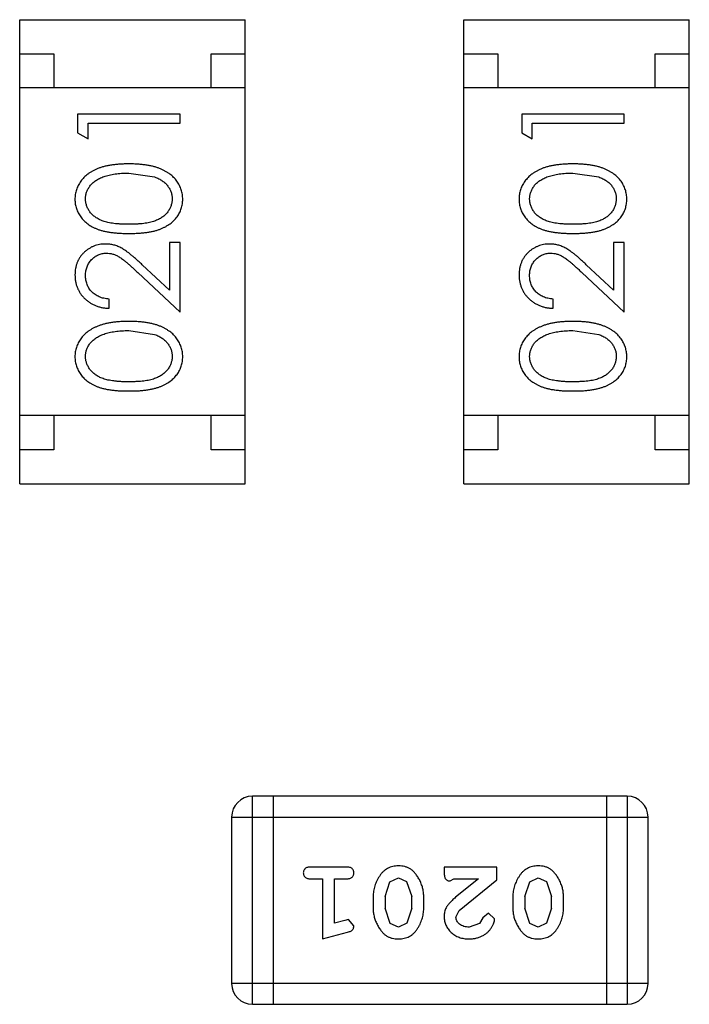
# Model space of a CAD drawing. Header units: millimetres. Extents: x -47 to 199, y -56 to 203.
# Tile 7 of 157: x 10.801 to 11.781, y 25.842 to 27.284. Entities that reach past the tile are written whole.
import ezdxf

# ---------------------------------------------------------------- set-up
doc = ezdxf.new("R2010")
doc.units = ezdxf.units.MM
doc.header["$LTSCALE"] = 1.21
doc.header["$MEASUREMENT"] = 0
doc.layers.get('0').update_dxf_attribs({"linetype": 'CONTINUOUS'})

msp = doc.modelspace()

# ---------------------------------------------------------------- linework, layer by layer
at = {"color": 7, "linetype": 'Continuous'}
for p, q in [((10.8011, 26.6043), (10.8011, 27.2843)), ((10.8011, 27.2843), (11.1311, 27.2843)), ((11.1311, 26.6043), (11.1311, 27.2843)), ((11.4511, 26.6043), (11.4511, 27.2843)), ((11.4511, 27.2843), (11.7811, 27.2843)), ((11.7811, 26.6043), (11.7811, 27.2843)), ((10.8011, 27.2343), (10.8511, 27.2343)), ((10.8511, 27.2343), (10.8511, 27.1843)), ((11.0811, 27.1843), (11.0811, 27.2343)), ((11.0811, 27.2343), (11.1311, 27.2343)), ((11.4511, 27.2343), (11.5011, 27.2343)), ((11.5011, 27.2343), (11.5011, 27.1843)), ((11.7311, 27.1843), (11.7311, 27.2343)), ((11.7311, 27.2343), (11.7811, 27.2343)), ((11.1311, 27.1843), (10.8011, 27.1843)), ((11.7811, 27.1843), (11.4511, 27.1843)), ((10.8858, 27.1461), (10.8858, 27.1184)), ((11.0358, 27.1461), (10.8858, 27.1461)), ((10.9012, 27.1096), (10.9012, 27.1327)), ((10.9012, 27.1327), (11.0358, 27.1327)), ((11.0358, 27.1327), (11.0358, 27.1461)), ((11.5358, 27.1461), (11.5358, 27.1184)), ((11.6858, 27.1461), (11.5358, 27.1461)), ((11.5512, 27.1096), (11.5512, 27.1327)), ((11.5512, 27.1327), (11.6858, 27.1327)), ((11.6858, 27.1327), (11.6858, 27.1461)), ((10.8858, 27.1184), (10.9012, 27.1096)), ((11.5358, 27.1184), (11.5512, 27.1096)), ((10.9608, 27.0596), (10.9985, 27.0539)), ((11.6108, 27.0596), (11.6485, 27.0539)), ((11.0204, 26.9577), (11.0204, 26.8879)), ((11.0358, 26.9577), (11.0204, 26.9577)), ((11.0358, 26.8557), (11.0358, 26.9577)), ((11.6704, 26.9577), (11.6704, 26.8879)), ((11.6858, 26.9577), (11.6704, 26.9577)), ((11.6858, 26.8557), (11.6858, 26.9577)), ((11.0204, 26.8879), (10.9804, 26.9254)), ((11.6704, 26.8879), (11.6304, 26.9254)), ((10.9738, 26.9139), (11.0358, 26.8557)), ((11.6237, 26.9139), (11.6858, 26.8557)), ((10.932, 26.8615), (10.932, 26.875)), ((11.582, 26.8615), (11.582, 26.875)), ((10.9608, 26.8288), (10.9985, 26.8231)), ((11.6108, 26.8288), (11.6485, 26.8231)), ((11.1311, 26.7043), (10.8011, 26.7043)), ((10.8511, 26.7043), (10.8511, 26.6543)), ((11.0811, 26.6543), (11.0811, 26.7043)), ((11.7811, 26.7043), (11.4511, 26.7043)), ((11.5011, 26.7043), (11.5011, 26.6543)), ((11.7311, 26.6543), (11.7311, 26.7043)), ((10.8511, 26.6543), (10.8011, 26.6543)), ((11.1311, 26.6543), (11.0811, 26.6543)), ((11.5011, 26.6543), (11.4511, 26.6543)), ((11.7811, 26.6543), (11.7311, 26.6543)), ((10.8011, 26.6043), (11.1311, 26.6043)), ((11.4511, 26.6043), (11.7811, 26.6043)), ((11.1417, 25.8419), (11.1417, 26.1467)), ((11.6903, 26.1467), (11.1417, 26.1467)), ((11.1721, 26.1467), (11.1721, 25.8419)), ((11.6598, 26.1467), (11.6598, 25.8419)), ((11.6903, 26.1467), (11.6903, 25.8419)), ((11.1112, 26.1162), (11.1112, 25.8724)), ((11.1112, 26.1162), (11.7208, 26.1162)), ((11.7208, 25.8724), (11.7208, 26.1162)), ((11.2791, 26.043), (11.2272, 26.043)), ((11.4223, 26.043), (11.4223, 26.0352)), ((11.4994, 26.043), (11.4223, 26.043)), ((11.4994, 26.0242), (11.4994, 26.043)), ((11.2272, 26.0257), (11.2445, 26.0257)), ((11.2445, 26.0257), (11.2445, 25.9376)), ((11.2618, 25.9608), (11.2618, 26.0257)), ((11.2618, 26.0257), (11.2791, 26.0257)), ((11.343, 26.0215), (11.3553, 26.0273)), ((11.3553, 26.0273), (11.3674, 26.022)), ((11.3674, 26.022), (11.3751, 25.9997)), ((11.4309, 26.0226), (11.4364, 26.0257)), ((11.4364, 26.0257), (11.4726, 26.0257)), ((11.4726, 26.0257), (11.439, 25.9987)), ((11.4444, 25.9792), (11.4994, 26.0242)), ((11.5475, 26.0215), (11.5598, 26.0273)), ((11.5598, 26.0273), (11.572, 26.022)), ((11.572, 26.022), (11.5796, 25.9997)), ((11.3358, 25.9997), (11.343, 26.0215)), ((11.5403, 25.9997), (11.5475, 26.0215)), ((11.3185, 26), (11.3185, 25.9823)), ((11.3358, 25.9997), (11.3358, 25.9825)), ((11.3751, 25.9825), (11.3751, 25.9997)), ((11.3924, 25.9823), (11.3924, 26)), ((11.523, 26), (11.523, 25.9823)), ((11.5403, 25.9997), (11.5403, 25.9825)), ((11.5796, 25.9825), (11.5796, 25.9997)), ((11.5969, 25.9823), (11.5969, 26)), ((11.3433, 25.9602), (11.3358, 25.9825)), ((11.3751, 25.9825), (11.3678, 25.9608)), ((11.4396, 25.9695), (11.4444, 25.9792)), ((11.5478, 25.9602), (11.5403, 25.9825)), ((11.5796, 25.9825), (11.5723, 25.9608)), ((11.2768, 25.9649), (11.2618, 25.9608)), ((11.2822, 25.966), (11.2768, 25.9649)), ((11.2901, 25.9567), (11.2822, 25.966)), ((11.4789, 25.9688), (11.4739, 25.9603)), ((11.4874, 25.9754), (11.4789, 25.9688)), ((11.4962, 25.967), (11.4874, 25.9754)), ((11.3555, 25.955), (11.3433, 25.9602)), ((11.3678, 25.9608), (11.3555, 25.955)), ((11.4739, 25.9603), (11.4591, 25.955)), ((11.56, 25.955), (11.5478, 25.9602)), ((11.5723, 25.9608), (11.56, 25.955)), ((11.2445, 25.9376), (11.2811, 25.9475)), ((11.7208, 25.8724), (11.1112, 25.8724)), ((11.1417, 25.8419), (11.6903, 25.8419))]:
    msp.add_line(p, q, dxfattribs=at)
for centre, start, end in [((11.1417, 26.1162), 90, 180), ((11.6903, 26.1162), 0, 90), ((11.1417, 25.8724), 180, 270), ((11.6903, 25.8724), 270, 0)]:
    msp.add_arc(centre, 0.0305, start, end, dxfattribs=at)
for points, knots in [([(10.9609, 27.0731), (10.9586, 27.073), (10.9541, 27.073), (10.9475, 27.0727), (10.9413, 27.0721), (10.9355, 27.0714), (10.93, 27.0704), (10.9249, 27.0693), (10.9201, 27.0679), (10.9157, 27.0663), (10.9116, 27.0645), (10.9078, 27.0625), (10.9042, 27.0604), (10.9009, 27.0582), (10.8979, 27.0558), (10.8951, 27.0532), (10.8926, 27.0505), (10.8904, 27.0476), (10.8884, 27.0446), (10.8867, 27.0415), (10.8852, 27.0384), (10.884, 27.0351), (10.8831, 27.0318), (10.8824, 27.0284), (10.882, 27.0248), (10.882, 27.0225), (10.882, 27.0213)], [0, 0, 0, 0, 0.065278, 0.127205, 0.186168, 0.241675, 0.294115, 0.343609, 0.390387, 0.434463, 0.476646, 0.517002, 0.555936, 0.593716, 0.630057, 0.665601, 0.700745, 0.734917, 0.768681, 0.802087, 0.834849, 0.867433, 0.900138, 0.932806, 0.966212, 1, 1, 1, 1]), ([(11.0397, 27.0213), (11.0397, 27.0225), (11.0396, 27.0248), (11.0392, 27.0284), (11.0385, 27.0318), (11.0376, 27.0351), (11.0364, 27.0384), (11.0349, 27.0416), (11.0332, 27.0447), (11.0312, 27.0477), (11.0289, 27.0506), (11.0264, 27.0533), (11.0236, 27.0559), (11.0206, 27.0583), (11.0173, 27.0606), (11.0137, 27.0627), (11.0099, 27.0646), (11.0059, 27.0664), (11.0015, 27.068), (10.9967, 27.0693), (10.9916, 27.0705), (10.9862, 27.0714), (10.9804, 27.0721), (10.9742, 27.0727), (10.9677, 27.073), (10.9632, 27.073), (10.9609, 27.0731)], [0, 0, 0, 0, 0.033824, 0.067298, 0.10028, 0.133019, 0.165736, 0.198792, 0.232372, 0.266409, 0.301016, 0.336196, 0.371972, 0.408574, 0.446394, 0.485225, 0.525372, 0.567224, 0.611081, 0.65775, 0.70702, 0.759235, 0.814484, 0.873227, 0.934937, 1, 1, 1, 1]), ([(11.6109, 27.0731), (11.6086, 27.073), (11.6041, 27.073), (11.5975, 27.0727), (11.5913, 27.0721), (11.5855, 27.0714), (11.58, 27.0704), (11.5749, 27.0693), (11.5701, 27.0679), (11.5657, 27.0663), (11.5616, 27.0645), (11.5578, 27.0625), (11.5542, 27.0604), (11.5509, 27.0582), (11.5479, 27.0558), (11.5451, 27.0532), (11.5426, 27.0505), (11.5404, 27.0476), (11.5384, 27.0446), (11.5367, 27.0415), (11.5352, 27.0384), (11.534, 27.0351), (11.5331, 27.0318), (11.5324, 27.0284), (11.532, 27.0248), (11.532, 27.0225), (11.532, 27.0213)], [0, 0, 0, 0, 0.065278, 0.127205, 0.186168, 0.241675, 0.294115, 0.343609, 0.390387, 0.434463, 0.476646, 0.517002, 0.555936, 0.593716, 0.630057, 0.665601, 0.700745, 0.734917, 0.768681, 0.802087, 0.834849, 0.867433, 0.900138, 0.932806, 0.966212, 1, 1, 1, 1]), ([(11.6897, 27.0213), (11.6897, 27.0225), (11.6896, 27.0248), (11.6892, 27.0284), (11.6885, 27.0318), (11.6876, 27.0351), (11.6864, 27.0384), (11.6849, 27.0416), (11.6832, 27.0447), (11.6812, 27.0477), (11.6789, 27.0506), (11.6764, 27.0533), (11.6736, 27.0559), (11.6706, 27.0583), (11.6673, 27.0606), (11.6637, 27.0627), (11.6599, 27.0646), (11.6558, 27.0664), (11.6515, 27.068), (11.6467, 27.0693), (11.6416, 27.0705), (11.6362, 27.0714), (11.6304, 27.0721), (11.6242, 27.0727), (11.6176, 27.073), (11.6132, 27.073), (11.6109, 27.0731)], [0, 0, 0, 0, 0.033824, 0.067298, 0.10028, 0.133019, 0.165736, 0.198792, 0.232372, 0.266409, 0.301016, 0.336196, 0.371972, 0.408574, 0.446394, 0.485225, 0.525372, 0.567224, 0.611081, 0.65775, 0.70702, 0.759235, 0.814484, 0.873227, 0.934937, 1, 1, 1, 1]), ([(10.8974, 27.0217), (10.8975, 27.0234), (10.8976, 27.0267), (10.8989, 27.0315), (10.901, 27.0362), (10.9033, 27.0399), (10.9056, 27.0428), (10.9076, 27.0448), (10.9099, 27.0468), (10.9123, 27.0486), (10.9151, 27.0503), (10.918, 27.0518), (10.9212, 27.0533), (10.9246, 27.0546), (10.9283, 27.0558), (10.9322, 27.0568), (10.9364, 27.0576), (10.9408, 27.0584), (10.9454, 27.0589), (10.9503, 27.0593), (10.9555, 27.0595), (10.959, 27.0596), (10.9608, 27.0596)], [0, 0, 0, 0, 0.059689, 0.119507, 0.181075, 0.246162, 0.279894, 0.314468, 0.350403, 0.387474, 0.426147, 0.466624, 0.508745, 0.553328, 0.600058, 0.649177, 0.700552, 0.754894, 0.811825, 0.871514, 0.934319, 1, 1, 1, 1]), ([(10.9985, 27.0539), (10.9996, 27.0535), (11.0016, 27.0528), (11.0046, 27.0514), (11.0073, 27.05), (11.0098, 27.0484), (11.0121, 27.0466), (11.0143, 27.0448), (11.0162, 27.0428), (11.0184, 27.04), (11.0208, 27.0363), (11.0228, 27.0316), (11.0241, 27.0267), (11.0242, 27.0234), (11.0243, 27.0217)], [0, 0, 0, 0, 0.075949, 0.148549, 0.218996, 0.286119, 0.351826, 0.416074, 0.478265, 0.540325, 0.660405, 0.774606, 0.887187, 1, 1, 1, 1]), ([(11.5474, 27.0217), (11.5474, 27.0234), (11.5476, 27.0267), (11.5489, 27.0315), (11.551, 27.0362), (11.5533, 27.0399), (11.5556, 27.0428), (11.5576, 27.0448), (11.5599, 27.0468), (11.5623, 27.0486), (11.5651, 27.0503), (11.568, 27.0518), (11.5712, 27.0533), (11.5746, 27.0546), (11.5783, 27.0558), (11.5822, 27.0568), (11.5864, 27.0576), (11.5908, 27.0584), (11.5954, 27.0589), (11.6003, 27.0593), (11.6055, 27.0595), (11.609, 27.0596), (11.6108, 27.0596)], [0, 0, 0, 0, 0.059689, 0.119507, 0.181075, 0.246162, 0.279894, 0.314468, 0.350403, 0.387474, 0.426147, 0.466624, 0.508745, 0.553328, 0.600058, 0.649177, 0.700552, 0.754894, 0.811825, 0.871514, 0.934319, 1, 1, 1, 1]), ([(11.6485, 27.0539), (11.6496, 27.0535), (11.6516, 27.0528), (11.6546, 27.0514), (11.6573, 27.05), (11.6598, 27.0484), (11.6621, 27.0466), (11.6643, 27.0448), (11.6662, 27.0428), (11.6684, 27.04), (11.6708, 27.0363), (11.6728, 27.0316), (11.6741, 27.0267), (11.6742, 27.0234), (11.6743, 27.0217)], [0, 0, 0, 0, 0.075949, 0.148549, 0.218996, 0.286119, 0.351826, 0.416074, 0.478265, 0.540325, 0.660405, 0.774606, 0.887187, 1, 1, 1, 1]), ([(10.882, 27.0213), (10.882, 27.0201), (10.882, 27.0178), (10.8825, 27.0143), (10.8831, 27.0109), (10.8841, 27.0077), (10.8852, 27.0044), (10.8867, 27.0013), (10.8884, 26.9983), (10.8903, 26.9953), (10.8926, 26.9925), (10.895, 26.9899), (10.8977, 26.9874), (10.9007, 26.9851), (10.9039, 26.9829), (10.9073, 26.9809), (10.911, 26.9791), (10.915, 26.9774), (10.9193, 26.9759), (10.924, 26.9746), (10.9291, 26.9735), (10.9347, 26.9727), (10.9406, 26.972), (10.947, 26.9715), (10.9538, 26.9712), (10.9585, 26.9711), (10.9609, 26.9711)], [0, 0, 0, 0, 0.033742, 0.066533, 0.099153, 0.13154, 0.164087, 0.196563, 0.229707, 0.263315, 0.297504, 0.331686, 0.366482, 0.4021, 0.438958, 0.476748, 0.515985, 0.556589, 0.599519, 0.645765, 0.695487, 0.748721, 0.805687, 0.866754, 0.931405, 1, 1, 1, 1]), ([(10.9608, 26.9846), (10.9588, 26.9846), (10.9549, 26.9846), (10.9492, 26.9849), (10.944, 26.9852), (10.9391, 26.9857), (10.9345, 26.9863), (10.9304, 26.9872), (10.9266, 26.9881), (10.9232, 26.9892), (10.9201, 26.9904), (10.9172, 26.9918), (10.9145, 26.9933), (10.912, 26.9949), (10.9097, 26.9966), (10.9075, 26.9985), (10.9056, 27.0005), (10.9034, 27.0034), (10.901, 27.0071), (10.8989, 27.0118), (10.8976, 27.0168), (10.8975, 27.0201), (10.8974, 27.0217)], [0, 0, 0, 0, 0.073302, 0.142286, 0.206253, 0.266017, 0.321612, 0.372532, 0.419497, 0.462398, 0.502825, 0.541489, 0.579034, 0.615143, 0.650298, 0.684912, 0.718701, 0.752189, 0.817245, 0.879117, 0.939613, 1, 1, 1, 1]), ([(11.0243, 27.0217), (11.0242, 27.0201), (11.024, 27.0168), (11.0227, 27.0119), (11.0207, 27.0072), (11.0183, 27.0034), (11.016, 27.0005), (11.0141, 26.9985), (11.0119, 26.9966), (11.0096, 26.9948), (11.0071, 26.9932), (11.0044, 26.9917), (11.0015, 26.9904), (10.9984, 26.9891), (10.995, 26.988), (10.9912, 26.9871), (10.987, 26.9864), (10.9825, 26.9857), (10.9776, 26.9852), (10.9724, 26.9849), (10.9667, 26.9846), (10.9628, 26.9846), (10.9608, 26.9846)], [0, 0, 0, 0, 0.060034, 0.120278, 0.182348, 0.247919, 0.281641, 0.315701, 0.350322, 0.385703, 0.421819, 0.459196, 0.497866, 0.538301, 0.58121, 0.628183, 0.679403, 0.734699, 0.794074, 0.858416, 0.927049, 1, 1, 1, 1]), ([(10.9609, 26.9711), (10.9633, 26.9711), (10.9679, 26.9712), (10.9747, 26.9715), (10.981, 26.972), (10.987, 26.9727), (10.9925, 26.9736), (10.9977, 26.9746), (11.0024, 26.976), (11.0067, 26.9775), (11.0107, 26.9792), (11.0144, 26.981), (11.0179, 26.9831), (11.0211, 26.9852), (11.0241, 26.9875), (11.0268, 26.99), (11.0292, 26.9927), (11.0314, 26.9955), (11.0334, 26.9984), (11.035, 27.0014), (11.0365, 27.0045), (11.0376, 27.0077), (11.0386, 27.011), (11.0392, 27.0143), (11.0396, 27.0178), (11.0397, 27.0201), (11.0397, 27.0213)], [0, 0, 0, 0, 0.068113, 0.132564, 0.193427, 0.250218, 0.303569, 0.353576, 0.400235, 0.443586, 0.484619, 0.524292, 0.56238, 0.599049, 0.63494, 0.669782, 0.704009, 0.737842, 0.771098, 0.803896, 0.836415, 0.868639, 0.900715, 0.933378, 0.966213, 1, 1, 1, 1]), ([(11.532, 27.0213), (11.532, 27.0201), (11.532, 27.0178), (11.5324, 27.0143), (11.5331, 27.0109), (11.534, 27.0077), (11.5352, 27.0044), (11.5367, 27.0013), (11.5384, 26.9983), (11.5403, 26.9953), (11.5426, 26.9925), (11.545, 26.9899), (11.5477, 26.9874), (11.5507, 26.9851), (11.5539, 26.9829), (11.5573, 26.9809), (11.561, 26.9791), (11.565, 26.9774), (11.5693, 26.9759), (11.574, 26.9746), (11.5791, 26.9735), (11.5847, 26.9727), (11.5906, 26.972), (11.597, 26.9715), (11.6038, 26.9712), (11.6085, 26.9711), (11.6109, 26.9711)], [0, 0, 0, 0, 0.033742, 0.066533, 0.099153, 0.13154, 0.164087, 0.196563, 0.229707, 0.263315, 0.297504, 0.331686, 0.366482, 0.4021, 0.438958, 0.476748, 0.515985, 0.556589, 0.599519, 0.645765, 0.695487, 0.748721, 0.805687, 0.866754, 0.931405, 1, 1, 1, 1]), ([(11.6108, 26.9846), (11.6088, 26.9846), (11.6049, 26.9846), (11.5992, 26.9849), (11.594, 26.9852), (11.5891, 26.9857), (11.5845, 26.9863), (11.5804, 26.9872), (11.5766, 26.9881), (11.5732, 26.9892), (11.5701, 26.9904), (11.5672, 26.9918), (11.5645, 26.9933), (11.562, 26.9949), (11.5597, 26.9966), (11.5575, 26.9985), (11.5556, 27.0005), (11.5534, 27.0034), (11.551, 27.0071), (11.5489, 27.0118), (11.5476, 27.0168), (11.5474, 27.0201), (11.5474, 27.0217)], [0, 0, 0, 0, 0.073302, 0.142286, 0.206253, 0.266017, 0.321612, 0.372532, 0.419497, 0.462398, 0.502825, 0.541489, 0.579034, 0.615143, 0.650298, 0.684912, 0.718701, 0.752189, 0.817245, 0.879117, 0.939613, 1, 1, 1, 1]), ([(11.6743, 27.0217), (11.6742, 27.0201), (11.674, 27.0168), (11.6727, 27.0119), (11.6707, 27.0072), (11.6683, 27.0034), (11.666, 27.0005), (11.6641, 26.9985), (11.6619, 26.9966), (11.6596, 26.9948), (11.6571, 26.9932), (11.6544, 26.9917), (11.6515, 26.9904), (11.6484, 26.9891), (11.645, 26.988), (11.6412, 26.9871), (11.637, 26.9864), (11.6325, 26.9857), (11.6276, 26.9852), (11.6224, 26.9849), (11.6167, 26.9846), (11.6128, 26.9846), (11.6108, 26.9846)], [0, 0, 0, 0, 0.060034, 0.120278, 0.182348, 0.247919, 0.281641, 0.315701, 0.350322, 0.385703, 0.421819, 0.459196, 0.497866, 0.538301, 0.58121, 0.628183, 0.679403, 0.734699, 0.794074, 0.858416, 0.927049, 1, 1, 1, 1]), ([(11.6109, 26.9711), (11.6133, 26.9711), (11.6179, 26.9712), (11.6247, 26.9715), (11.631, 26.972), (11.637, 26.9727), (11.6425, 26.9736), (11.6477, 26.9746), (11.6524, 26.976), (11.6567, 26.9775), (11.6607, 26.9792), (11.6644, 26.981), (11.6679, 26.9831), (11.6711, 26.9852), (11.6741, 26.9875), (11.6768, 26.99), (11.6792, 26.9927), (11.6814, 26.9955), (11.6834, 26.9984), (11.685, 27.0014), (11.6865, 27.0045), (11.6876, 27.0077), (11.6885, 27.011), (11.6892, 27.0143), (11.6896, 27.0178), (11.6896, 27.0201), (11.6897, 27.0213)], [0, 0, 0, 0, 0.068113, 0.132564, 0.193427, 0.250218, 0.303569, 0.353576, 0.400235, 0.443586, 0.484619, 0.524292, 0.56238, 0.599049, 0.63494, 0.669782, 0.704009, 0.737842, 0.771098, 0.803896, 0.836415, 0.868639, 0.900715, 0.933378, 0.966213, 1, 1, 1, 1]), ([(10.9266, 26.9557), (10.9251, 26.9557), (10.9222, 26.9556), (10.9179, 26.955), (10.9137, 26.954), (10.9097, 26.9527), (10.9058, 26.9509), (10.9022, 26.9487), (10.8986, 26.9462), (10.8952, 26.9433), (10.8921, 26.9401), (10.8894, 26.9365), (10.8871, 26.9328), (10.8852, 26.9288), (10.8838, 26.9245), (10.8827, 26.92), (10.8821, 26.9153), (10.882, 26.9121), (10.882, 26.9104)], [0, 0, 0, 0, 0.06271, 0.123347, 0.183401, 0.242828, 0.302097, 0.36242, 0.423725, 0.487032, 0.550491, 0.612709, 0.674265, 0.73617, 0.799211, 0.863483, 0.930525, 1, 1, 1, 1]), ([(10.9804, 26.9254), (10.9789, 26.9268), (10.9759, 26.9296), (10.9715, 26.9336), (10.9674, 26.9371), (10.9635, 26.9403), (10.9599, 26.9432), (10.9565, 26.9456), (10.9534, 26.9477), (10.9495, 26.9501), (10.9448, 26.9524), (10.9389, 26.9543), (10.9328, 26.9555), (10.9287, 26.9557), (10.9266, 26.9557)], [0, 0, 0, 0, 0.09953, 0.192079, 0.277712, 0.357454, 0.429648, 0.495771, 0.555538, 0.608657, 0.707578, 0.804328, 0.901298, 1, 1, 1, 1]), ([(11.5766, 26.9557), (11.5751, 26.9557), (11.5722, 26.9556), (11.5679, 26.955), (11.5637, 26.954), (11.5597, 26.9527), (11.5558, 26.9509), (11.5521, 26.9487), (11.5486, 26.9462), (11.5452, 26.9433), (11.5421, 26.9401), (11.5394, 26.9365), (11.5371, 26.9328), (11.5352, 26.9288), (11.5338, 26.9245), (11.5327, 26.92), (11.5321, 26.9153), (11.532, 26.9121), (11.532, 26.9104)], [0, 0, 0, 0, 0.06271, 0.123347, 0.183401, 0.242828, 0.302097, 0.36242, 0.423725, 0.487032, 0.550491, 0.612709, 0.674265, 0.73617, 0.799211, 0.863483, 0.930525, 1, 1, 1, 1]), ([(11.6304, 26.9254), (11.6288, 26.9268), (11.6259, 26.9296), (11.6215, 26.9336), (11.6174, 26.9371), (11.6135, 26.9403), (11.6099, 26.9432), (11.6065, 26.9456), (11.6034, 26.9477), (11.5995, 26.9501), (11.5948, 26.9524), (11.5889, 26.9543), (11.5828, 26.9555), (11.5787, 26.9557), (11.5766, 26.9557)], [0, 0, 0, 0, 0.09953, 0.192079, 0.277712, 0.357454, 0.429648, 0.495771, 0.555538, 0.608657, 0.707578, 0.804328, 0.901298, 1, 1, 1, 1]), ([(10.8974, 26.9097), (10.8974, 26.9109), (10.8975, 26.9131), (10.8979, 26.9163), (10.8986, 26.9194), (10.8996, 26.9224), (10.9008, 26.9252), (10.9024, 26.9279), (10.9042, 26.9305), (10.9063, 26.9329), (10.9086, 26.9351), (10.911, 26.937), (10.9135, 26.9386), (10.9162, 26.94), (10.9189, 26.941), (10.9218, 26.9417), (10.9247, 26.9422), (10.9268, 26.9423), (10.9278, 26.9423)], [0, 0, 0, 0, 0.068027, 0.133505, 0.19695, 0.26027, 0.322741, 0.384982, 0.448465, 0.513424, 0.578224, 0.640011, 0.700094, 0.760067, 0.819012, 0.877878, 0.938035, 1, 1, 1, 1]), ([(10.9278, 26.9423), (10.9294, 26.9422), (10.9326, 26.9421), (10.9374, 26.9411), (10.9421, 26.9394), (10.9459, 26.9374), (10.949, 26.9353), (10.9517, 26.9334), (10.9546, 26.9311), (10.9579, 26.9284), (10.9614, 26.9254), (10.9653, 26.9219), (10.9694, 26.9181), (10.9723, 26.9153), (10.9738, 26.9139)], [0, 0, 0, 0, 0.088014, 0.174976, 0.2638, 0.355443, 0.406413, 0.465519, 0.533076, 0.609353, 0.693899, 0.787171, 0.889197, 1, 1, 1, 1]), ([(11.5474, 26.9097), (11.5474, 26.9109), (11.5475, 26.9131), (11.5479, 26.9163), (11.5486, 26.9194), (11.5496, 26.9224), (11.5508, 26.9252), (11.5524, 26.9279), (11.5542, 26.9305), (11.5563, 26.9329), (11.5586, 26.9351), (11.561, 26.937), (11.5635, 26.9386), (11.5662, 26.94), (11.5689, 26.941), (11.5718, 26.9417), (11.5747, 26.9422), (11.5767, 26.9423), (11.5778, 26.9423)], [0, 0, 0, 0, 0.068027, 0.133505, 0.19695, 0.26027, 0.322741, 0.384982, 0.448465, 0.513424, 0.578224, 0.640011, 0.700094, 0.760067, 0.819012, 0.877878, 0.938035, 1, 1, 1, 1]), ([(11.5778, 26.9423), (11.5794, 26.9422), (11.5826, 26.9421), (11.5874, 26.9411), (11.5921, 26.9394), (11.5959, 26.9374), (11.599, 26.9353), (11.6017, 26.9334), (11.6046, 26.9311), (11.6079, 26.9284), (11.6114, 26.9254), (11.6153, 26.9219), (11.6194, 26.9181), (11.6223, 26.9153), (11.6237, 26.9139)], [0, 0, 0, 0, 0.088014, 0.174976, 0.2638, 0.355443, 0.406413, 0.465519, 0.533076, 0.609353, 0.693899, 0.787171, 0.889197, 1, 1, 1, 1]), ([(10.882, 26.9104), (10.882, 26.9088), (10.8821, 26.9055), (10.8828, 26.9006), (10.8839, 26.896), (10.8854, 26.8916), (10.8874, 26.8874), (10.8898, 26.8833), (10.8927, 26.8795), (10.896, 26.876), (10.8996, 26.8727), (10.9035, 26.8698), (10.9077, 26.8674), (10.9121, 26.8654), (10.9167, 26.8637), (10.9216, 26.8626), (10.9267, 26.8618), (10.9302, 26.8616), (10.932, 26.8615)], [0, 0, 0, 0, 0.06445, 0.126725, 0.187421, 0.247417, 0.306749, 0.366595, 0.427749, 0.490235, 0.553031, 0.614805, 0.676505, 0.738096, 0.801021, 0.864897, 0.931209, 1, 1, 1, 1]), ([(10.932, 26.875), (10.9306, 26.8751), (10.928, 26.8754), (10.9243, 26.8761), (10.9207, 26.877), (10.9174, 26.8783), (10.9143, 26.8798), (10.9114, 26.8815), (10.9088, 26.8835), (10.9064, 26.8858), (10.9043, 26.8882), (10.9024, 26.8909), (10.9009, 26.8936), (10.8996, 26.8966), (10.8986, 26.8997), (10.8979, 26.9029), (10.8975, 26.9063), (10.8974, 26.9086), (10.8974, 26.9097)], [0, 0, 0, 0, 0.073648, 0.143686, 0.210962, 0.275557, 0.338064, 0.399311, 0.4594, 0.51934, 0.579024, 0.637809, 0.695959, 0.754122, 0.813113, 0.873453, 0.935561, 1, 1, 1, 1]), ([(11.532, 26.9104), (11.532, 26.9088), (11.5321, 26.9055), (11.5328, 26.9006), (11.5339, 26.896), (11.5354, 26.8916), (11.5374, 26.8874), (11.5398, 26.8833), (11.5427, 26.8795), (11.546, 26.876), (11.5496, 26.8727), (11.5535, 26.8698), (11.5577, 26.8674), (11.5621, 26.8654), (11.5667, 26.8637), (11.5716, 26.8626), (11.5767, 26.8618), (11.5802, 26.8616), (11.582, 26.8615)], [0, 0, 0, 0, 0.06445, 0.126725, 0.187421, 0.247417, 0.306749, 0.366595, 0.427749, 0.490235, 0.553031, 0.614805, 0.676505, 0.738096, 0.801021, 0.864897, 0.931209, 1, 1, 1, 1]), ([(11.582, 26.875), (11.5806, 26.8751), (11.578, 26.8754), (11.5743, 26.8761), (11.5707, 26.877), (11.5674, 26.8783), (11.5643, 26.8798), (11.5614, 26.8815), (11.5588, 26.8835), (11.5564, 26.8858), (11.5543, 26.8882), (11.5524, 26.8909), (11.5509, 26.8936), (11.5496, 26.8966), (11.5486, 26.8997), (11.5479, 26.9029), (11.5475, 26.9063), (11.5474, 26.9086), (11.5474, 26.9097)], [0, 0, 0, 0, 0.073648, 0.143686, 0.210962, 0.275557, 0.338064, 0.399311, 0.4594, 0.51934, 0.579024, 0.637809, 0.695959, 0.754122, 0.813113, 0.873453, 0.935561, 1, 1, 1, 1]), ([(10.9609, 26.8423), (10.9586, 26.8423), (10.9541, 26.8422), (10.9475, 26.8419), (10.9413, 26.8414), (10.9355, 26.8406), (10.93, 26.8397), (10.9249, 26.8385), (10.9201, 26.8371), (10.9157, 26.8355), (10.9116, 26.8337), (10.9078, 26.8318), (10.9042, 26.8297), (10.9009, 26.8274), (10.8979, 26.825), (10.8951, 26.8224), (10.8926, 26.8197), (10.8904, 26.8168), (10.8884, 26.8139), (10.8867, 26.8108), (10.8852, 26.8076), (10.884, 26.8043), (10.8831, 26.801), (10.8824, 26.7976), (10.882, 26.7941), (10.882, 26.7917), (10.882, 26.7905)], [0, 0, 0, 0, 0.065278, 0.127205, 0.186168, 0.241675, 0.294115, 0.343609, 0.390387, 0.434463, 0.476646, 0.517002, 0.555936, 0.593716, 0.630057, 0.665601, 0.700745, 0.734917, 0.768681, 0.802087, 0.834849, 0.867433, 0.900138, 0.932806, 0.966212, 1, 1, 1, 1]), ([(11.0397, 26.7905), (11.0397, 26.7917), (11.0396, 26.7941), (11.0392, 26.7976), (11.0385, 26.801), (11.0376, 26.8044), (11.0364, 26.8076), (11.0349, 26.8108), (11.0332, 26.8139), (11.0312, 26.8169), (11.0289, 26.8198), (11.0264, 26.8226), (11.0236, 26.8252), (11.0206, 26.8276), (11.0173, 26.8298), (11.0137, 26.8319), (11.0099, 26.8338), (11.0059, 26.8356), (11.0015, 26.8372), (10.9967, 26.8385), (10.9916, 26.8397), (10.9862, 26.8407), (10.9804, 26.8414), (10.9742, 26.8419), (10.9677, 26.8422), (10.9632, 26.8423), (10.9609, 26.8423)], [0, 0, 0, 0, 0.033824, 0.067298, 0.10028, 0.133019, 0.165736, 0.198792, 0.232372, 0.266409, 0.301016, 0.336196, 0.371972, 0.408574, 0.446394, 0.485225, 0.525372, 0.567224, 0.611081, 0.65775, 0.70702, 0.759235, 0.814484, 0.873227, 0.934937, 1, 1, 1, 1]), ([(11.6109, 26.8423), (11.6086, 26.8423), (11.6041, 26.8422), (11.5975, 26.8419), (11.5913, 26.8414), (11.5855, 26.8406), (11.58, 26.8397), (11.5749, 26.8385), (11.5701, 26.8371), (11.5657, 26.8355), (11.5616, 26.8337), (11.5578, 26.8318), (11.5542, 26.8297), (11.5509, 26.8274), (11.5479, 26.825), (11.5451, 26.8224), (11.5426, 26.8197), (11.5404, 26.8168), (11.5384, 26.8139), (11.5367, 26.8108), (11.5352, 26.8076), (11.534, 26.8043), (11.5331, 26.801), (11.5324, 26.7976), (11.532, 26.7941), (11.532, 26.7917), (11.532, 26.7905)], [0, 0, 0, 0, 0.065278, 0.127205, 0.186168, 0.241675, 0.294115, 0.343609, 0.390387, 0.434463, 0.476646, 0.517002, 0.555936, 0.593716, 0.630057, 0.665601, 0.700745, 0.734917, 0.768681, 0.802087, 0.834849, 0.867433, 0.900138, 0.932806, 0.966212, 1, 1, 1, 1]), ([(11.6897, 26.7905), (11.6897, 26.7917), (11.6896, 26.7941), (11.6892, 26.7976), (11.6885, 26.801), (11.6876, 26.8044), (11.6864, 26.8076), (11.6849, 26.8108), (11.6832, 26.8139), (11.6812, 26.8169), (11.6789, 26.8198), (11.6764, 26.8226), (11.6736, 26.8252), (11.6706, 26.8276), (11.6673, 26.8298), (11.6637, 26.8319), (11.6599, 26.8338), (11.6558, 26.8356), (11.6515, 26.8372), (11.6467, 26.8385), (11.6416, 26.8397), (11.6362, 26.8407), (11.6304, 26.8414), (11.6242, 26.8419), (11.6176, 26.8422), (11.6132, 26.8423), (11.6109, 26.8423)], [0, 0, 0, 0, 0.033824, 0.067298, 0.10028, 0.133019, 0.165736, 0.198792, 0.232372, 0.266409, 0.301016, 0.336196, 0.371972, 0.408574, 0.446394, 0.485225, 0.525372, 0.567224, 0.611081, 0.65775, 0.70702, 0.759235, 0.814484, 0.873227, 0.934937, 1, 1, 1, 1]), ([(10.8974, 26.791), (10.8975, 26.7926), (10.8976, 26.7959), (10.8989, 26.8007), (10.901, 26.8054), (10.9033, 26.8092), (10.9056, 26.812), (10.9076, 26.8141), (10.9099, 26.816), (10.9123, 26.8178), (10.9151, 26.8195), (10.918, 26.8211), (10.9212, 26.8225), (10.9246, 26.8238), (10.9283, 26.825), (10.9322, 26.8261), (10.9364, 26.8269), (10.9408, 26.8276), (10.9454, 26.8281), (10.9503, 26.8286), (10.9555, 26.8288), (10.959, 26.8288), (10.9608, 26.8288)], [0, 0, 0, 0, 0.059689, 0.119507, 0.181075, 0.246162, 0.279894, 0.314468, 0.350403, 0.387474, 0.426147, 0.466624, 0.508745, 0.553328, 0.600058, 0.649177, 0.700552, 0.754894, 0.811825, 0.871514, 0.934319, 1, 1, 1, 1]), ([(10.9985, 26.8231), (10.9996, 26.8228), (11.0016, 26.822), (11.0046, 26.8207), (11.0073, 26.8192), (11.0098, 26.8176), (11.0121, 26.8158), (11.0143, 26.814), (11.0162, 26.812), (11.0184, 26.8092), (11.0208, 26.8055), (11.0228, 26.8008), (11.0241, 26.7959), (11.0242, 26.7926), (11.0243, 26.791)], [0, 0, 0, 0, 0.075949, 0.148549, 0.218996, 0.286119, 0.351826, 0.416074, 0.478265, 0.540325, 0.660405, 0.774606, 0.887187, 1, 1, 1, 1]), ([(11.5474, 26.791), (11.5474, 26.7926), (11.5476, 26.7959), (11.5489, 26.8007), (11.551, 26.8054), (11.5533, 26.8092), (11.5556, 26.812), (11.5576, 26.8141), (11.5599, 26.816), (11.5623, 26.8178), (11.5651, 26.8195), (11.568, 26.8211), (11.5712, 26.8225), (11.5746, 26.8238), (11.5783, 26.825), (11.5822, 26.8261), (11.5864, 26.8269), (11.5908, 26.8276), (11.5954, 26.8281), (11.6003, 26.8286), (11.6055, 26.8288), (11.609, 26.8288), (11.6108, 26.8288)], [0, 0, 0, 0, 0.059689, 0.119507, 0.181075, 0.246162, 0.279894, 0.314468, 0.350403, 0.387474, 0.426147, 0.466624, 0.508745, 0.553328, 0.600058, 0.649177, 0.700552, 0.754894, 0.811825, 0.871514, 0.934319, 1, 1, 1, 1]), ([(11.6485, 26.8231), (11.6496, 26.8228), (11.6516, 26.822), (11.6546, 26.8207), (11.6573, 26.8192), (11.6598, 26.8176), (11.6621, 26.8158), (11.6643, 26.814), (11.6662, 26.812), (11.6684, 26.8092), (11.6708, 26.8055), (11.6728, 26.8008), (11.6741, 26.7959), (11.6742, 26.7926), (11.6743, 26.791)], [0, 0, 0, 0, 0.075949, 0.148549, 0.218996, 0.286119, 0.351826, 0.416074, 0.478265, 0.540325, 0.660405, 0.774606, 0.887187, 1, 1, 1, 1]), ([(10.882, 26.7905), (10.882, 26.7893), (10.882, 26.787), (10.8825, 26.7835), (10.8831, 26.7802), (10.8841, 26.7769), (10.8852, 26.7737), (10.8867, 26.7705), (10.8884, 26.7675), (10.8903, 26.7646), (10.8926, 26.7618), (10.895, 26.7591), (10.8977, 26.7566), (10.9007, 26.7543), (10.9039, 26.7522), (10.9073, 26.7501), (10.911, 26.7483), (10.915, 26.7466), (10.9193, 26.7451), (10.924, 26.7439), (10.9291, 26.7427), (10.9347, 26.7419), (10.9406, 26.7412), (10.947, 26.7407), (10.9538, 26.7404), (10.9585, 26.7404), (10.9609, 26.7404)], [0, 0, 0, 0, 0.033742, 0.066533, 0.099153, 0.13154, 0.164087, 0.196563, 0.229707, 0.263315, 0.297504, 0.331686, 0.366482, 0.4021, 0.438958, 0.476748, 0.515985, 0.556589, 0.599519, 0.645765, 0.695487, 0.748721, 0.805687, 0.866754, 0.931405, 1, 1, 1, 1]), ([(10.9608, 26.7538), (10.9588, 26.7538), (10.9549, 26.7538), (10.9492, 26.7541), (10.944, 26.7544), (10.9391, 26.755), (10.9345, 26.7556), (10.9304, 26.7564), (10.9266, 26.7573), (10.9232, 26.7584), (10.9201, 26.7596), (10.9172, 26.761), (10.9145, 26.7625), (10.912, 26.7641), (10.9097, 26.7659), (10.9075, 26.7678), (10.9056, 26.7698), (10.9034, 26.7726), (10.901, 26.7764), (10.8989, 26.7811), (10.8976, 26.786), (10.8975, 26.7893), (10.8974, 26.791)], [0, 0, 0, 0, 0.073302, 0.142286, 0.206253, 0.266017, 0.321612, 0.372532, 0.419497, 0.462398, 0.502825, 0.541489, 0.579034, 0.615143, 0.650298, 0.684912, 0.718701, 0.752189, 0.817245, 0.879117, 0.939613, 1, 1, 1, 1]), ([(11.0243, 26.791), (11.0242, 26.7893), (11.024, 26.786), (11.0227, 26.7811), (11.0207, 26.7764), (11.0183, 26.7726), (11.016, 26.7698), (11.0141, 26.7677), (11.0119, 26.7658), (11.0096, 26.7641), (11.0071, 26.7624), (11.0044, 26.761), (11.0015, 26.7596), (10.9984, 26.7584), (10.995, 26.7573), (10.9912, 26.7563), (10.987, 26.7556), (10.9825, 26.7549), (10.9776, 26.7545), (10.9724, 26.7541), (10.9667, 26.7538), (10.9628, 26.7538), (10.9608, 26.7538)], [0, 0, 0, 0, 0.060034, 0.120278, 0.182348, 0.247919, 0.281641, 0.315701, 0.350322, 0.385703, 0.421819, 0.459196, 0.497866, 0.538301, 0.58121, 0.628183, 0.679403, 0.734699, 0.794074, 0.858416, 0.927049, 1, 1, 1, 1]), ([(10.9609, 26.7404), (10.9633, 26.7404), (10.9679, 26.7404), (10.9747, 26.7407), (10.981, 26.7412), (10.987, 26.7419), (10.9925, 26.7428), (10.9977, 26.7439), (11.0024, 26.7452), (11.0067, 26.7467), (11.0107, 26.7484), (11.0144, 26.7503), (11.0179, 26.7523), (11.0211, 26.7545), (11.0241, 26.7568), (11.0268, 26.7592), (11.0292, 26.7619), (11.0314, 26.7647), (11.0334, 26.7676), (11.035, 26.7706), (11.0365, 26.7737), (11.0376, 26.7769), (11.0386, 26.7802), (11.0392, 26.7835), (11.0396, 26.787), (11.0397, 26.7893), (11.0397, 26.7905)], [0, 0, 0, 0, 0.068113, 0.132564, 0.193427, 0.250218, 0.303569, 0.353576, 0.400235, 0.443586, 0.484619, 0.524292, 0.56238, 0.599049, 0.63494, 0.669782, 0.704009, 0.737842, 0.771098, 0.803896, 0.836415, 0.868639, 0.900715, 0.933378, 0.966213, 1, 1, 1, 1]), ([(11.532, 26.7905), (11.532, 26.7893), (11.532, 26.787), (11.5324, 26.7835), (11.5331, 26.7802), (11.534, 26.7769), (11.5352, 26.7737), (11.5367, 26.7705), (11.5384, 26.7675), (11.5403, 26.7646), (11.5426, 26.7618), (11.545, 26.7591), (11.5477, 26.7566), (11.5507, 26.7543), (11.5539, 26.7522), (11.5573, 26.7501), (11.561, 26.7483), (11.565, 26.7466), (11.5693, 26.7451), (11.574, 26.7439), (11.5791, 26.7427), (11.5847, 26.7419), (11.5906, 26.7412), (11.597, 26.7407), (11.6038, 26.7404), (11.6085, 26.7404), (11.6109, 26.7404)], [0, 0, 0, 0, 0.033742, 0.066533, 0.099153, 0.13154, 0.164087, 0.196563, 0.229707, 0.263315, 0.297504, 0.331686, 0.366482, 0.4021, 0.438958, 0.476748, 0.515985, 0.556589, 0.599519, 0.645765, 0.695487, 0.748721, 0.805687, 0.866754, 0.931405, 1, 1, 1, 1]), ([(11.6108, 26.7538), (11.6088, 26.7538), (11.6049, 26.7538), (11.5992, 26.7541), (11.594, 26.7544), (11.5891, 26.755), (11.5845, 26.7556), (11.5804, 26.7564), (11.5766, 26.7573), (11.5732, 26.7584), (11.5701, 26.7596), (11.5672, 26.761), (11.5645, 26.7625), (11.562, 26.7641), (11.5597, 26.7659), (11.5575, 26.7678), (11.5556, 26.7698), (11.5534, 26.7726), (11.551, 26.7764), (11.5489, 26.7811), (11.5476, 26.786), (11.5474, 26.7893), (11.5474, 26.791)], [0, 0, 0, 0, 0.073302, 0.142286, 0.206253, 0.266017, 0.321612, 0.372532, 0.419497, 0.462398, 0.502825, 0.541489, 0.579034, 0.615143, 0.650298, 0.684912, 0.718701, 0.752189, 0.817245, 0.879117, 0.939613, 1, 1, 1, 1]), ([(11.6743, 26.791), (11.6742, 26.7893), (11.674, 26.786), (11.6727, 26.7811), (11.6707, 26.7764), (11.6683, 26.7726), (11.666, 26.7698), (11.6641, 26.7677), (11.6619, 26.7658), (11.6596, 26.7641), (11.6571, 26.7624), (11.6544, 26.761), (11.6515, 26.7596), (11.6484, 26.7584), (11.645, 26.7573), (11.6412, 26.7563), (11.637, 26.7556), (11.6325, 26.7549), (11.6276, 26.7545), (11.6224, 26.7541), (11.6167, 26.7538), (11.6128, 26.7538), (11.6108, 26.7538)], [0, 0, 0, 0, 0.060034, 0.120278, 0.182348, 0.247919, 0.281641, 0.315701, 0.350322, 0.385703, 0.421819, 0.459196, 0.497866, 0.538301, 0.58121, 0.628183, 0.679403, 0.734699, 0.794074, 0.858416, 0.927049, 1, 1, 1, 1]), ([(11.6109, 26.7404), (11.6133, 26.7404), (11.6179, 26.7404), (11.6247, 26.7407), (11.631, 26.7412), (11.637, 26.7419), (11.6425, 26.7428), (11.6477, 26.7439), (11.6524, 26.7452), (11.6567, 26.7467), (11.6607, 26.7484), (11.6644, 26.7503), (11.6679, 26.7523), (11.6711, 26.7545), (11.6741, 26.7568), (11.6768, 26.7592), (11.6792, 26.7619), (11.6814, 26.7647), (11.6834, 26.7676), (11.685, 26.7706), (11.6865, 26.7737), (11.6876, 26.7769), (11.6885, 26.7802), (11.6892, 26.7835), (11.6896, 26.787), (11.6896, 26.7893), (11.6897, 26.7905)], [0, 0, 0, 0, 0.068113, 0.132564, 0.193427, 0.250218, 0.303569, 0.353576, 0.400235, 0.443586, 0.484619, 0.524292, 0.56238, 0.599049, 0.63494, 0.669782, 0.704009, 0.737842, 0.771098, 0.803896, 0.836415, 0.868639, 0.900715, 0.933378, 0.966213, 1, 1, 1, 1]), ([(11.2272, 26.043), (11.2263, 26.043), (11.2246, 26.043), (11.2223, 26.0425), (11.2203, 26.0418), (11.2188, 26.0407), (11.2176, 26.0394), (11.2168, 26.0379), (11.2163, 26.0362), (11.2162, 26.035), (11.2162, 26.0344)], [0, 0, 0, 0, 0.169012, 0.317488, 0.445429, 0.560977, 0.67065, 0.776666, 0.88492, 1, 1, 1, 1]), ([(11.2901, 26.0344), (11.2901, 26.035), (11.29, 26.0362), (11.2895, 26.0379), (11.2887, 26.0394), (11.2875, 26.0407), (11.286, 26.0418), (11.284, 26.0425), (11.2817, 26.043), (11.28, 26.043), (11.2791, 26.043)], [0, 0, 0, 0, 0.115051, 0.223278, 0.329269, 0.437893, 0.554681, 0.682591, 0.83103, 1, 1, 1, 1]), ([(11.3553, 26.0446), (11.3539, 26.0446), (11.3511, 26.0445), (11.347, 26.0438), (11.3432, 26.0427), (11.3396, 26.0411), (11.3363, 26.0391), (11.3332, 26.0365), (11.3304, 26.0336), (11.328, 26.0302), (11.3258, 26.0266), (11.3238, 26.0229), (11.3222, 26.0192), (11.3208, 26.0155), (11.3198, 26.0116), (11.319, 26.0078), (11.3185, 26.0039), (11.3185, 26.0013), (11.3185, 26)], [0, 0, 0, 0, 0.067217, 0.131051, 0.19272, 0.252824, 0.312745, 0.373449, 0.436041, 0.501494, 0.567761, 0.632087, 0.695096, 0.757109, 0.817993, 0.878657, 0.939311, 1, 1, 1, 1]), ([(11.3924, 26), (11.3924, 26.0011), (11.3923, 26.0032), (11.392, 26.0064), (11.3915, 26.0095), (11.3908, 26.0126), (11.39, 26.0157), (11.3888, 26.0186), (11.3876, 26.0216), (11.3861, 26.0245), (11.3845, 26.0272), (11.3829, 26.0298), (11.3813, 26.0321), (11.3796, 26.0342), (11.3779, 26.036), (11.3762, 26.0377), (11.3745, 26.0391), (11.3721, 26.0407), (11.3689, 26.0423), (11.3647, 26.0437), (11.3602, 26.0445), (11.357, 26.0446), (11.3553, 26.0446)], [0, 0, 0, 0, 0.049886, 0.09882, 0.148132, 0.19689, 0.246038, 0.295176, 0.345305, 0.395692, 0.445312, 0.491875, 0.535813, 0.577009, 0.616081, 0.652689, 0.687585, 0.720206, 0.785062, 0.85223, 0.923759, 1, 1, 1, 1]), ([(11.5599, 26.0446), (11.5584, 26.0446), (11.5556, 26.0445), (11.5515, 26.0438), (11.5477, 26.0427), (11.5441, 26.0411), (11.5408, 26.0391), (11.5377, 26.0365), (11.5349, 26.0336), (11.5325, 26.0302), (11.5303, 26.0266), (11.5283, 26.0229), (11.5267, 26.0192), (11.5253, 26.0155), (11.5243, 26.0116), (11.5235, 26.0078), (11.523, 26.0039), (11.523, 26.0013), (11.523, 26)], [0, 0, 0, 0, 0.067217, 0.131051, 0.19272, 0.252824, 0.312745, 0.373449, 0.436041, 0.501494, 0.567761, 0.632087, 0.695096, 0.757109, 0.817993, 0.878657, 0.939311, 1, 1, 1, 1]), ([(11.5969, 26), (11.5969, 26.0011), (11.5968, 26.0032), (11.5965, 26.0064), (11.5961, 26.0095), (11.5954, 26.0126), (11.5945, 26.0157), (11.5933, 26.0186), (11.5921, 26.0216), (11.5906, 26.0245), (11.589, 26.0272), (11.5874, 26.0298), (11.5858, 26.0321), (11.5841, 26.0342), (11.5824, 26.036), (11.5807, 26.0377), (11.579, 26.0391), (11.5766, 26.0407), (11.5734, 26.0423), (11.5693, 26.0437), (11.5647, 26.0445), (11.5615, 26.0446), (11.5599, 26.0446)], [0, 0, 0, 0, 0.049886, 0.09882, 0.148132, 0.19689, 0.246038, 0.295176, 0.345305, 0.395692, 0.445312, 0.491875, 0.535813, 0.577009, 0.616081, 0.652689, 0.687585, 0.720206, 0.785062, 0.85223, 0.923759, 1, 1, 1, 1]), ([(11.2162, 26.0344), (11.2162, 26.0338), (11.2163, 26.0326), (11.2168, 26.0309), (11.2176, 26.0294), (11.2188, 26.0281), (11.2203, 26.027), (11.2223, 26.0263), (11.2246, 26.0258), (11.2263, 26.0258), (11.2272, 26.0257)], [0, 0, 0, 0, 0.11517, 0.223509, 0.328254, 0.438012, 0.553651, 0.682263, 0.830856, 1, 1, 1, 1]), ([(11.2791, 26.0257), (11.28, 26.0258), (11.2817, 26.0258), (11.284, 26.0263), (11.286, 26.027), (11.2876, 26.0281), (11.2887, 26.0294), (11.2895, 26.0309), (11.29, 26.0326), (11.2901, 26.0338), (11.2901, 26.0344)], [0, 0, 0, 0, 0.169102, 0.317658, 0.446239, 0.563118, 0.671828, 0.776546, 0.884858, 1, 1, 1, 1]), ([(11.4223, 26.0352), (11.4223, 26.0341), (11.4223, 26.0321), (11.4228, 26.0294), (11.4234, 26.0272), (11.4245, 26.0254), (11.4258, 26.0242), (11.4274, 26.0232), (11.4291, 26.0227), (11.4303, 26.0226), (11.4309, 26.0226)], [0, 0, 0, 0, 0.1844, 0.34094, 0.473574, 0.586824, 0.690029, 0.789175, 0.890445, 1, 1, 1, 1]), ([(11.439, 25.9987), (11.4382, 25.9979), (11.4365, 25.9964), (11.4341, 25.9942), (11.432, 25.9921), (11.4301, 25.9901), (11.4285, 25.9883), (11.4272, 25.9865), (11.426, 25.9849), (11.4249, 25.9828), (11.4238, 25.9802), (11.4229, 25.9771), (11.4224, 25.9738), (11.4223, 25.9715), (11.4223, 25.9704)], [0, 0, 0, 0, 0.103002, 0.197728, 0.285279, 0.365235, 0.437224, 0.502446, 0.560545, 0.611446, 0.707576, 0.80349, 0.900532, 1, 1, 1, 1]), ([(11.3185, 25.9823), (11.3185, 25.9812), (11.3185, 25.979), (11.3188, 25.9759), (11.3193, 25.9727), (11.32, 25.9696), (11.3209, 25.9666), (11.322, 25.9636), (11.3233, 25.9606), (11.3248, 25.9577), (11.3264, 25.955), (11.3281, 25.9524), (11.3297, 25.9501), (11.3314, 25.948), (11.3331, 25.9461), (11.3348, 25.9445), (11.3365, 25.9431), (11.3389, 25.9415), (11.3421, 25.9399), (11.3463, 25.9386), (11.3508, 25.9378), (11.354, 25.9377), (11.3556, 25.9376)], [0, 0, 0, 0, 0.049855, 0.099516, 0.148482, 0.19758, 0.246804, 0.296268, 0.346517, 0.397047, 0.446826, 0.49336, 0.537801, 0.579207, 0.617974, 0.654833, 0.689171, 0.722088, 0.786392, 0.853518, 0.924186, 1, 1, 1, 1]), ([(11.3556, 25.9376), (11.357, 25.9377), (11.3598, 25.9378), (11.3639, 25.9385), (11.3678, 25.9396), (11.3713, 25.9412), (11.3746, 25.9432), (11.3777, 25.9458), (11.3805, 25.9487), (11.3829, 25.9521), (11.3851, 25.9557), (11.3871, 25.9594), (11.3887, 25.9631), (11.39, 25.9669), (11.3911, 25.9706), (11.3918, 25.9745), (11.3923, 25.9784), (11.3924, 25.981), (11.3924, 25.9823)], [0, 0, 0, 0, 0.06692, 0.130834, 0.19258, 0.252759, 0.312631, 0.373411, 0.436359, 0.501894, 0.568244, 0.632472, 0.69556, 0.757163, 0.818592, 0.878885, 0.939235, 1, 1, 1, 1]), ([(11.523, 25.9823), (11.523, 25.9812), (11.523, 25.979), (11.5233, 25.9759), (11.5238, 25.9727), (11.5245, 25.9696), (11.5254, 25.9666), (11.5266, 25.9636), (11.5278, 25.9606), (11.5293, 25.9577), (11.5309, 25.955), (11.5326, 25.9524), (11.5342, 25.9501), (11.5359, 25.948), (11.5376, 25.9461), (11.5393, 25.9445), (11.5411, 25.9431), (11.5434, 25.9415), (11.5466, 25.9399), (11.5508, 25.9386), (11.5553, 25.9378), (11.5585, 25.9377), (11.5601, 25.9376)], [0, 0, 0, 0, 0.049855, 0.099516, 0.148482, 0.19758, 0.246804, 0.296268, 0.346517, 0.397047, 0.446826, 0.49336, 0.537801, 0.579207, 0.617974, 0.654833, 0.689171, 0.722088, 0.786392, 0.853518, 0.924186, 1, 1, 1, 1]), ([(11.5601, 25.9376), (11.5615, 25.9377), (11.5643, 25.9378), (11.5684, 25.9385), (11.5723, 25.9396), (11.5758, 25.9412), (11.5791, 25.9432), (11.5822, 25.9458), (11.585, 25.9487), (11.5874, 25.9521), (11.5896, 25.9557), (11.5916, 25.9594), (11.5932, 25.9631), (11.5946, 25.9669), (11.5956, 25.9706), (11.5964, 25.9745), (11.5968, 25.9784), (11.5969, 25.981), (11.5969, 25.9823)], [0, 0, 0, 0, 0.06692, 0.130834, 0.19258, 0.252759, 0.312631, 0.373411, 0.436359, 0.501894, 0.568244, 0.632472, 0.69556, 0.757163, 0.818592, 0.878885, 0.939235, 1, 1, 1, 1]), ([(11.4223, 25.9704), (11.4223, 25.9693), (11.4224, 25.9671), (11.4229, 25.9639), (11.4237, 25.9608), (11.4248, 25.9578), (11.4263, 25.9549), (11.4281, 25.9522), (11.4302, 25.9496), (11.4325, 25.9472), (11.4352, 25.945), (11.438, 25.943), (11.4411, 25.9413), (11.4443, 25.94), (11.4477, 25.9389), (11.4513, 25.9382), (11.4551, 25.9377), (11.4576, 25.9377), (11.459, 25.9376)], [0, 0, 0, 0, 0.060981, 0.120256, 0.178148, 0.236115, 0.293993, 0.352864, 0.413358, 0.476056, 0.539296, 0.602396, 0.665116, 0.728325, 0.792919, 0.859317, 0.928302, 1, 1, 1, 1]), ([(11.4591, 25.955), (11.4577, 25.955), (11.455, 25.9551), (11.4512, 25.9559), (11.4478, 25.9573), (11.4449, 25.9592), (11.4426, 25.9615), (11.4408, 25.964), (11.4398, 25.9667), (11.4397, 25.9685), (11.4396, 25.9695)], [0, 0, 0, 0, 0.156344, 0.299348, 0.4327, 0.561, 0.682299, 0.791883, 0.89611, 1, 1, 1, 1]), ([(11.459, 25.9376), (11.4607, 25.9377), (11.464, 25.9378), (11.4689, 25.9387), (11.4737, 25.9401), (11.4782, 25.9421), (11.4823, 25.9445), (11.486, 25.9474), (11.4891, 25.9506), (11.4916, 25.9542), (11.4936, 25.9578), (11.4951, 25.9611), (11.496, 25.9641), (11.4961, 25.9661), (11.4962, 25.967)], [0, 0, 0, 0, 0.098286, 0.193983, 0.289056, 0.384352, 0.477435, 0.566197, 0.652355, 0.737986, 0.818188, 0.887401, 0.94802, 1, 1, 1, 1]), ([(11.2811, 25.9475), (11.2819, 25.9478), (11.2835, 25.9483), (11.2856, 25.9491), (11.2872, 25.95), (11.2884, 25.951), (11.2892, 25.9522), (11.2897, 25.9536), (11.2901, 25.9551), (11.2901, 25.9561), (11.2901, 25.9567)], [0, 0, 0, 0, 0.187321, 0.344927, 0.475328, 0.579604, 0.674244, 0.773631, 0.882025, 1, 1, 1, 1])]:
    msp.add_open_spline(points, degree=3, knots=knots, dxfattribs=at)

doc.saveas('drawing.dxf')
